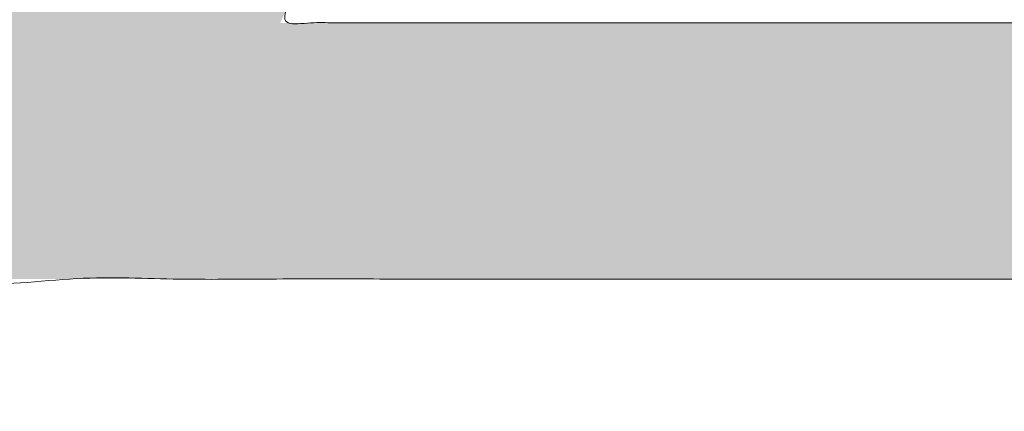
# Model space of a CAD drawing. Header units: inches. Extents: x -420 to -276, y -52 to 18.
# Tile 13 of 187: x -409.957 to -408.632, y -26.76 to -26.233. Entities that reach past the tile are written whole.
import ezdxf

# ---------------------------------------------------------------- set-up
doc = ezdxf.new("R2010")
doc.units = ezdxf.units.IN
doc.header["$LTSCALE"] = 32
doc.header["$MEASUREMENT"] = 0
doc.linetypes.add('Dash Style-1', pattern=[0.083328, 0.041656, -0.041672])
for name, color, linetype, lineweight in [('Black', 7, 'Continuous', 18), ('DashLine', 7, 'Dash Style-1', 13), ('DashLineFill', 7, 'Dash Style-1', 13), ('Drawing', 7, 'Continuous', 18), ('Metal-DeskStructure', 7, 'Continuous', 13), ('None', 7, 'Continuous', 18), ('Plastic-BracketCover', 7, 'Continuous', 13), ('SolidLine', 7, 'Continuous', 15), ('Wood_1-H', 7, 'Continuous', 13)]:
    doc.layers.add(name, color=color, linetype=linetype, lineweight=lineweight)
pattern_1 = [(45, (0, 0), (-1.61301565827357, 1.935715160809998), []), (45, (-1.0608, 1.0608), (-0.4723460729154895, 0.4167612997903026), [])]

# ---------------------------------------------------------------- blocks, each defined once
blk = doc.blocks.new('Group-1')
at = {"layer": 'Plastic-BracketCover', "color": 7}
blk.add_open_spline([(1.53112660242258, -0.7109774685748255), (1.538508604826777, -0.7109774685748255), (1.552349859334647, -0.7137457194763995), (1.555118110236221, -0.7220504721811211), (1.555118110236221, -0.841083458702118), (1.555118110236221, -0.9601164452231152), (1.553272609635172, -0.9638074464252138), (1.547736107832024, -0.9674984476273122), (1.538508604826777, -0.9693439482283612), (1.525590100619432, -0.9693439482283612), (1.516362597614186, -0.9674984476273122), (1.510826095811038, -0.965652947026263), (1.50713509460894, -0.9601164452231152), (1.50713509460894, -0.9112115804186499), (1.50713509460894, -0.864152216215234), (1.337351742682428, -0.864152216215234), (1.167568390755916, -0.864152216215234), (1.193404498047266, -0.9075205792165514), (1.219240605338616, -0.9508889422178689), (1.221086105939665, -0.9564254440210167), (1.222931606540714, -0.965652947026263), (1.219240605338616, -0.9693439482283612), (1.20816760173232, -0.9711894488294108), (1.195712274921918, -0.9711894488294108), (1.186023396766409, -0.9711894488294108), (1.180486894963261, -0.9693439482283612), (1.176795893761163, -0.965652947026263), (1.174950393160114, -0.9619619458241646), (1.141731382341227, -0.9102888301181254), (1.10851237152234, -0.8586157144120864), (1.106666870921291, -0.8567702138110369), (1.106666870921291, -0.8530792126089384), (1.104821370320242, -0.8475427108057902), (1.104821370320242, -0.8304718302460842), (1.104821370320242, -0.8124781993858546), (1.10851237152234, -0.8069416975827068), (1.112203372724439, -0.8050961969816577), (1.310591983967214, -0.8050961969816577), (1.50713509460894, -0.8050961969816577), (1.50713509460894, -0.7644960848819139), (1.50713509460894, -0.7202049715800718), (1.510826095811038, -0.7165139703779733), (1.516362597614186, -0.7128229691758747), (1.525590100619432, -0.7109774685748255), (1.53112660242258, -0.7109774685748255)], degree=2, knots=[0, 0, 0, 0.002610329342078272, 0.007830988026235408, 0.01044131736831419, 0.1761946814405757, 0.1788050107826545, 0.181415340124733, 0.1840256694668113, 0.1866359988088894, 0.1885937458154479, 0.1905514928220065, 0.192509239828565, 0.1944669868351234, 0.2443885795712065, 0.2443885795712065, 0.4244984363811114, 0.4244984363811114, 0.4780496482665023, 0.4780496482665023, 0.4842405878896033, 0.4904315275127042, 0.4966224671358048, 0.5028134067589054, 0.5070707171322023, 0.5109409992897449, 0.5148112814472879, 0.5186815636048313, 0.5186815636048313, 0.5762947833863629, 0.5762947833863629, 0.5787425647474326, 0.5811903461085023, 0.5836381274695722, 0.5902471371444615, 0.5931844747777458, 0.5961218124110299, 0.5990591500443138, 0.9118813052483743, 0.9118813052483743, 0.9765012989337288, 0.9823759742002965, 0.9882506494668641, 0.9941253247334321, 1, 1, 1], dxfattribs=at)
blk = doc.blocks.new('1BRPFY-Leg_Plate (2D)')
at = {"layer": 'DashLineFill', "linetype": 'Continuous', "lineweight": 13}
h = blk.add_hatch(dxfattribs=at)
h.set_pattern_fill('Steel', color=253, style=0, pattern_type=2)
h.set_pattern_definition(pattern_1)
edge = h.paths.add_edge_path()
edge.add_arc((-1.704724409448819, -1.704724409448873), 0.125984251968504, 179.9999999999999, 269.9999999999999)
edge.add_line((-1.704724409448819, -1.830708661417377), (1.704724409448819, -1.830708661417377))
edge.add_arc((1.704724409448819, -1.704724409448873), 0.125984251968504, 270.0000000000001, 360.0000000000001)
edge.add_line((1.830708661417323, -1.704724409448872), (1.830708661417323, 1.704724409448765))
edge.add_arc((1.704724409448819, 1.704724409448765), 0.1259842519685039, 0, 90)
edge.add_line((1.704724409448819, 1.830708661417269), (-1.704724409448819, 1.830708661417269))
edge.add_arc((-1.704724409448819, 1.704724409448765), 0.1259842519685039, 90, 180)
edge.add_line((-1.830708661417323, 1.704724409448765), (-1.830708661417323, -1.704724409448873))
at = {"layer": 'DashLineFill', "flags": 128}
blk.add_lwpolyline([(-1.830708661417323, -1.704724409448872, 0.414213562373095), (-1.704724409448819, -1.830708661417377), (1.704724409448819, -1.830708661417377, 0.414213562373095), (1.830708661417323, -1.704724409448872), (1.830708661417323, 1.704724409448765, 0.414213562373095), (1.704724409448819, 1.830708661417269), (-1.704724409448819, 1.830708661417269, 0.414213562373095), (-1.830708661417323, 1.704724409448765)], format="xyb", close=True, dxfattribs=at)
at = {"layer": 'SolidLine', "flags": 128}
blk.add_lwpolyline([(1.279527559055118, -1.118110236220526), (1.295349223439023, -1.118887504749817), (1.31101851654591, -1.121211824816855), (1.326384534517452, -1.125060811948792), (1.341299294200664, -1.130397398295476), (1.355619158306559, -1.137170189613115), (1.369206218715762, -1.145313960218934), (1.381929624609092, -1.154750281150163), (1.393666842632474, -1.165388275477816), (1.404304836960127, -1.177125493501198), (1.413741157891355, -1.189848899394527), (1.421884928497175, -1.203435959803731), (1.428657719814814, -1.217755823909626), (1.433994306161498, -1.232670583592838), (1.437843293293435, -1.24803660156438), (1.440167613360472, -1.263705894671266), (1.440944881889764, -1.279527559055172), (1.440167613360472, -1.295349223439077), (1.437843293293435, -1.311018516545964), (1.433994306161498, -1.326384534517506), (1.428657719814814, -1.341299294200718), (1.421884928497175, -1.355619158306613), (1.413741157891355, -1.369206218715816), (1.404304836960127, -1.381929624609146), (1.393666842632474, -1.393666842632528), (1.381929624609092, -1.404304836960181), (1.369206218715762, -1.413741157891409), (1.355619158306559, -1.421884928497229), (1.341299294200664, -1.428657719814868), (1.326384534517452, -1.433994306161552), (1.31101851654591, -1.437843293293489), (1.295349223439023, -1.440167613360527), (1.279527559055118, -1.440944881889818), (1.263705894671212, -1.440167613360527), (1.248036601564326, -1.437843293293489), (1.232670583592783, -1.433994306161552), (1.217755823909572, -1.428657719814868), (1.203435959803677, -1.421884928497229), (1.189848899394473, -1.413741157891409), (1.177125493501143, -1.404304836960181), (1.165388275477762, -1.393666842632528), (1.154750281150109, -1.381929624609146), (1.14531396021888, -1.369206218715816), (1.137170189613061, -1.355619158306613), (1.130397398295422, -1.341299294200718), (1.125060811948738, -1.326384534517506), (1.121211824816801, -1.311018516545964), (1.118887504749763, -1.295349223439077), (1.118110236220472, -1.279527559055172), (1.118887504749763, -1.263705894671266), (1.121211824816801, -1.24803660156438), (1.125060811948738, -1.232670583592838), (1.130397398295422, -1.217755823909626), (1.137170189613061, -1.203435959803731), (1.14531396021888, -1.189848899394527), (1.154750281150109, -1.177125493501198), (1.165388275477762, -1.165388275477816), (1.177125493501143, -1.154750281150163), (1.189848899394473, -1.145313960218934), (1.203435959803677, -1.137170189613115), (1.217755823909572, -1.130397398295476), (1.232670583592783, -1.125060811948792), (1.248036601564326, -1.121211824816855), (1.263705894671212, -1.118887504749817)], close=True, dxfattribs=at)
at = {"layer": 'Plastic-BracketCover', "color": 7}
blk.add_blockref('Group-1', (0, 0), dxfattribs=at)
blk = doc.blocks.new('1BRPX8-Util_Bkt_Lg-F (2D)')
at = {"layer": 'DashLineFill', "linetype": 'Continuous', "lineweight": 13}
h = blk.add_hatch(dxfattribs=at)
h.set_pattern_fill('Steel', color=253, style=0, pattern_type=2)
h.set_pattern_definition(pattern_1)
edge = h.paths.add_edge_path()
edge.add_line((-4.468503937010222, 7.405511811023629), (-3.129921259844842, 7.405511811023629))
edge.add_line((-3.129921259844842, 7.405511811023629), (-3.129921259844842, -2.011811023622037))
edge.add_line((-3.129921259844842, -2.011811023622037), (-4.468503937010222, -2.011811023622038))
edge.add_line((-4.468503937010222, -2.011811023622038), (-4.468503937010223, -2.145669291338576))
edge.add_line((-4.468503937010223, -2.145669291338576), (-2.421259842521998, -2.145669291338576))
edge.add_line((-2.421259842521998, -2.145669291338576), (-2.421259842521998, -2.523622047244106))
edge.add_arc((-2.303149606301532, -2.523622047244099), 0.1181102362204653, 180.0000000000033, 270.0000000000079)
edge.add_line((-2.303149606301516, -2.641732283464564), (2.303149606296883, -2.641732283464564))
edge.add_arc((2.303149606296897, -2.523622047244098), 0.1181102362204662, 269.9999999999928, 359.9999999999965)
edge.add_line((2.421259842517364, -2.523622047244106), (2.421259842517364, -2.145669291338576))
edge.add_line((2.421259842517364, -2.145669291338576), (4.46850393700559, -2.145669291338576))
edge.add_line((4.46850393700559, -2.145669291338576), (4.46850393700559, -2.011811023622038))
edge.add_line((4.46850393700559, -2.011811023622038), (3.129921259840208, -2.011811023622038))
edge.add_line((3.129921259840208, -2.011811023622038), (3.129921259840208, 7.405511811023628))
edge.add_line((3.129921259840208, 7.405511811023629), (4.46850393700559, 7.405511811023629))
edge.add_line((4.46850393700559, 7.405511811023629), (4.46850393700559, 7.539370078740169))
edge.add_line((4.46850393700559, 7.539370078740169), (2.421259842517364, 7.539370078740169))
edge.add_line((2.421259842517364, 7.539370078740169), (2.421259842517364, 7.917322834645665))
edge.add_arc((2.30314960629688, 7.917322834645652), 0.1181102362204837, 6.452788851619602e-12, 89.99999999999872)
edge.add_line((2.303149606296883, 8.035433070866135), (-2.303149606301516, 8.035433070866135))
edge.add_arc((-2.303149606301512, 7.91732283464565), 0.1181102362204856, 90.00000000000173, 179.9999999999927)
edge.add_line((-2.421259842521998, 7.917322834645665), (-2.421259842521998, 7.539370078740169))
edge.add_line((-2.421259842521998, 7.539370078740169), (-4.468503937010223, 7.539370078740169))
edge.add_line((-4.468503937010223, 7.539370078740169), (-4.468503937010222, 7.405511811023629))
at = {"layer": 'SolidLine', "flags": 128}
blk.add_lwpolyline([(1.126953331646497, -0.8858606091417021), (1.107956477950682, -0.9260260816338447), (1.085114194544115, -0.9641361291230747), (1.058646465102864, -0.999823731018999), (1.02880818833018, -1.032745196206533), (0.995886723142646, -1.062583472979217), (0.9601991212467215, -1.089051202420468), (0.9220890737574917, -1.111893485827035), (0.881923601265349, -1.13089033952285), (0.8400895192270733, -1.145858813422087), (0.7969897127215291, -1.156654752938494), (0.7530392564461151, -1.163174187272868), (0.7086614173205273, -1.165354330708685), (0.6642835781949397, -1.163174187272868), (0.6203331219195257, -1.156654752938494), (0.5772333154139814, -1.145858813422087), (0.5353992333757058, -1.13089033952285), (0.4952337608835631, -1.111893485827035)], dxfattribs=at)
blk.add_lwpolyline([(1.279527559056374, -1.154964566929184), (1.292122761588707, -1.155583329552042), (1.304596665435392, -1.157433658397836), (1.316829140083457, -1.16049773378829), (1.32870238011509, -1.164746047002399), (1.340102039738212, -1.170137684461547), (1.350918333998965, -1.176620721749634), (1.361047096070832, -1.184132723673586), (1.370390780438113, -1.192601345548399), (1.378859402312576, -1.201945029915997), (1.38637140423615, -1.212073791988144), (1.392854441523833, -1.22289008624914), (1.398246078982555, -1.234289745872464), (1.40249439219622, -1.246162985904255), (1.405558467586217, -1.258395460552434), (1.407408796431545, -1.270869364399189), (1.408027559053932, -1.283464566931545), (1.407408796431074, -1.296059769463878), (1.40555846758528, -1.308533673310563), (1.402494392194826, -1.320766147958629), (1.398246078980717, -1.332639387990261), (1.392854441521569, -1.344039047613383), (1.386371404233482, -1.354855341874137), (1.37885940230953, -1.364984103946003), (1.370390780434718, -1.374327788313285), (1.361047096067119, -1.382796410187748), (1.350918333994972, -1.390308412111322), (1.340102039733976, -1.396791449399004), (1.328702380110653, -1.402183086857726), (1.316829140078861, -1.406431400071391), (1.304596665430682, -1.409495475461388), (1.292122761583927, -1.411345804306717), (1.279527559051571, -1.411964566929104), (1.266932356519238, -1.411345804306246), (1.254458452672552, -1.409495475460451), (1.242225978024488, -1.406431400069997), (1.230352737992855, -1.402183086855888), (1.218953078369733, -1.39679144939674), (1.208136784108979, -1.390308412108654), (1.198008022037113, -1.382796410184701), (1.188664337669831, -1.374327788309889), (1.180195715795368, -1.364984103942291), (1.172683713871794, -1.354855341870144), (1.166200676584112, -1.344039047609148), (1.16080903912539, -1.332639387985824), (1.156560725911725, -1.320766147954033), (1.153496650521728, -1.308533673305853), (1.151646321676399, -1.296059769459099), (1.151027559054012, -1.283464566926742), (1.15164632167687, -1.27086936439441), (1.153496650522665, -1.258395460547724), (1.156560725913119, -1.246162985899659), (1.160809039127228, -1.234289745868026), (1.166200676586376, -1.222890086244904), (1.172683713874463, -1.21207379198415), (1.180195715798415, -1.201945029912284), (1.188664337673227, -1.192601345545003), (1.198008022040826, -1.18413272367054), (1.208136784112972, -1.176620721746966), (1.218953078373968, -1.170137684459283), (1.230352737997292, -1.164746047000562), (1.242225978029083, -1.160497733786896), (1.254458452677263, -1.157433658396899), (1.266932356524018, -1.155583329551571)], close=True, dxfattribs=at)
blk = doc.blocks.new('Slate-LegBrace (2D)')
at = {"layer": 'DashLineFill', "linetype": 'Continuous', "lineweight": 13}
h = blk.add_hatch(dxfattribs=at)
h.set_pattern_fill('Steel', color=253, style=0, pattern_type=2)
h.set_pattern_definition(pattern_1)
edge = h.paths.add_edge_path()
edge.add_line((-2.199587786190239, -0.1351515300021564), (-1.374775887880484, -0.1351515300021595))
edge.add_arc((3.636636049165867e-15, -0.01355418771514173), 1.380142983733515, 185.0545920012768, 354.9454079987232)
edge.add_line((1.374775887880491, -0.13515153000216), (2.199718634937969, -0.1351515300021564))
edge.add_arc((6.54243738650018e-05, -0.01705725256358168), 2.202821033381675, 183.0731271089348, 356.92687289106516, ccw=False)
h = blk.add_hatch(dxfattribs=at)
h.set_pattern_fill('Steel', color=253, style=0, pattern_type=2)
h.set_pattern_definition(pattern_1)
edge = h.paths.add_edge_path()
edge.add_line((2.191696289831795, -0.2375138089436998), (1.463739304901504, -0.2375137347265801))
edge.add_arc((-6.542437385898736e-05, -0.01704129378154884), 1.480314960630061, 188.5652811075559, 351.4347188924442, ccw=False)
edge.add_line((-1.463870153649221, -0.2375137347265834), (-2.191827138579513, -0.2375138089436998))
edge.add_line((-2.191827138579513, -0.2375138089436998), (-2.199718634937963, -0.1351515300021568))
edge.add_line((-2.199718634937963, -0.1351515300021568), (-1.374775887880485, -0.1351515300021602))
edge.add_arc((2.937282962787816e-15, -0.01355418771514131), 1.380142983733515, 185.0545920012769, 354.9454079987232)
edge.add_line((1.37477588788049, -0.1351515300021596), (2.199587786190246, -0.1351515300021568))
edge.add_line((2.199587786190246, -0.1351515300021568), (2.191696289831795, -0.2375138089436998))
h = blk.add_hatch(dxfattribs=at)
h.set_pattern_fill('Steel', color=253, style=0, pattern_type=2)
h.set_pattern_definition(pattern_1)
h.paths.add_polyline_path([(1.738774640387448, -0.9363963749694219), (1.747067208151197, -0.9368037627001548), (1.755279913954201, -0.9380220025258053), (1.763333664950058, -0.940039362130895), (1.771150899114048, -0.9428364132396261), (1.778656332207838, -0.9463862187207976), (1.785777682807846, -0.9506545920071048), (1.79244636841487, -0.9556004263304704), (1.798598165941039, -0.9611760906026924), (1.804173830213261, -0.9673278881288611), (1.809119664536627, -0.9739965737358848), (1.813388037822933, -0.9811179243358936), (1.816937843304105, -0.9886233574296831), (1.819734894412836, -0.9964405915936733), (1.821752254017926, -1.00449434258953), (1.822970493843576, -1.012707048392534), (1.823377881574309, -1.020999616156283), (1.822970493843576, -1.029292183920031), (1.821752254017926, -1.037504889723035), (1.819734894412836, -1.045558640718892), (1.816937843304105, -1.053375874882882), (1.813388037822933, -1.060881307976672), (1.809119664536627, -1.06800265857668), (1.804173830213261, -1.074671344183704), (1.798598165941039, -1.080823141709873), (1.79244636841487, -1.086398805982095), (1.785777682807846, -1.09134464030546), (1.778656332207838, -1.095613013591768), (1.771150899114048, -1.099162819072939), (1.763333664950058, -1.10195987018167), (1.755279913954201, -1.10397722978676), (1.747067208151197, -1.10519546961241), (1.738774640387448, -1.105602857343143), (1.7304820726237, -1.10519546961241), (1.722269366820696, -1.10397722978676), (1.714215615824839, -1.10195987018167), (1.706398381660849, -1.099162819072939), (1.698892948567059, -1.095613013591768), (1.691771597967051, -1.09134464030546), (1.685102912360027, -1.086398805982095), (1.678951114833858, -1.080823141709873), (1.673375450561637, -1.074671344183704), (1.668429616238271, -1.06800265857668), (1.664161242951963, -1.060881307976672), (1.660611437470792, -1.053375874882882), (1.657814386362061, -1.045558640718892), (1.655797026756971, -1.037504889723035), (1.654578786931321, -1.029292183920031), (1.654171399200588, -1.020999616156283), (1.654578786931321, -1.012707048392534), (1.655797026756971, -1.00449434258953), (1.657814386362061, -0.9964405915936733), (1.660611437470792, -0.9886233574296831), (1.664161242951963, -0.9811179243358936), (1.668429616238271, -0.9739965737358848), (1.673375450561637, -0.9673278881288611), (1.678951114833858, -0.9611760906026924), (1.685102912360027, -0.9556004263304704), (1.691771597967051, -0.9506545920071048), (1.698892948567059, -0.9463862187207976), (1.706398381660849, -0.9428364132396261), (1.714215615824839, -0.940039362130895), (1.722269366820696, -0.9380220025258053), (1.7304820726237, -0.9368037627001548)])
at = {"layer": 'DashLineFill', "flags": 128}
for points in [[(2.191696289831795, -0.2375138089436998), (1.463739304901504, -0.2375137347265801, -0.860662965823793), (-1.463870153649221, -0.2375137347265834), (-2.191827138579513, -0.2375138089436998), (-2.199718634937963, -0.1351515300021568), (-1.374775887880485, -0.1351515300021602, 0.9154551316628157), (1.37477588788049, -0.1351515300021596), (2.199587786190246, -0.1351515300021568)], [(-2.199587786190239, -0.1351515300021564), (-1.374775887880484, -0.1351515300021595, 0.9154551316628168), (1.374775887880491, -0.13515153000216), (2.199718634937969, -0.1351515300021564, -0.9477524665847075)]]:
    blk.add_lwpolyline(points, format="xyb", close=True, dxfattribs=at)
blk.add_lwpolyline([(1.738774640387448, -0.9363963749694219), (1.747067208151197, -0.9368037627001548), (1.755279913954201, -0.9380220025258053), (1.763333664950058, -0.940039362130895), (1.771150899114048, -0.9428364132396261), (1.778656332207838, -0.9463862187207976), (1.785777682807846, -0.9506545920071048), (1.79244636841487, -0.9556004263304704), (1.798598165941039, -0.9611760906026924), (1.804173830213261, -0.9673278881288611), (1.809119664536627, -0.9739965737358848), (1.813388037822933, -0.9811179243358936), (1.816937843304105, -0.9886233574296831), (1.819734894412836, -0.9964405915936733), (1.821752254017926, -1.00449434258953), (1.822970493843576, -1.012707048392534), (1.823377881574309, -1.020999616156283), (1.822970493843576, -1.029292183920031), (1.821752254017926, -1.037504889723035), (1.819734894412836, -1.045558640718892), (1.816937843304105, -1.053375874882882), (1.813388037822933, -1.060881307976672), (1.809119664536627, -1.06800265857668), (1.804173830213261, -1.074671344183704), (1.798598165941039, -1.080823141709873), (1.79244636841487, -1.086398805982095), (1.785777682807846, -1.09134464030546), (1.778656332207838, -1.095613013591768), (1.771150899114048, -1.099162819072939), (1.763333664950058, -1.10195987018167), (1.755279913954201, -1.10397722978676), (1.747067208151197, -1.10519546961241), (1.738774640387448, -1.105602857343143), (1.7304820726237, -1.10519546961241), (1.722269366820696, -1.10397722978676), (1.714215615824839, -1.10195987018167), (1.706398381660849, -1.099162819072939), (1.698892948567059, -1.095613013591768), (1.691771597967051, -1.09134464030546), (1.685102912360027, -1.086398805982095), (1.678951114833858, -1.080823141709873), (1.673375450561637, -1.074671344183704), (1.668429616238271, -1.06800265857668), (1.664161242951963, -1.060881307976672), (1.660611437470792, -1.053375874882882), (1.657814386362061, -1.045558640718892), (1.655797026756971, -1.037504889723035), (1.654578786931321, -1.029292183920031), (1.654171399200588, -1.020999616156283), (1.654578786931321, -1.012707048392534), (1.655797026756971, -1.00449434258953), (1.657814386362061, -0.9964405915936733), (1.660611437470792, -0.9886233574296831), (1.664161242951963, -0.9811179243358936), (1.668429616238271, -0.9739965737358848), (1.673375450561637, -0.9673278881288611), (1.678951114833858, -0.9611760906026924), (1.685102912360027, -0.9556004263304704), (1.691771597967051, -0.9506545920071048), (1.698892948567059, -0.9463862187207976), (1.706398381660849, -0.9428364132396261), (1.714215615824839, -0.940039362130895), (1.722269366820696, -0.9380220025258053), (1.7304820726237, -0.9368037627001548)], close=True, dxfattribs=at)
blk = doc.blocks.new('TLLegSleeve (2D)')
at = {"layer": 'DashLineFill', "linetype": 'Continuous', "lineweight": 13}
h = blk.add_hatch(dxfattribs=at)
h.set_pattern_fill('Steel', color=253, style=0, pattern_type=2)
h.set_pattern_definition(pattern_1)
edge = h.paths.add_edge_path()
edge.add_line((1.08267716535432, 1.402343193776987), (1.08267716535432, 2.913385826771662))
edge.add_arc((-1.707523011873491e-13, 2.913385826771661), 1.08267716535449, 4.479377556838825e-14, 180)
edge.add_line((-1.082677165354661, 2.913385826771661), (-1.08267716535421, 1.402343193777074))
edge.add_arc((-1.332267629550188e-15, 2.886579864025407e-15), 1.771653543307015, 127.6698869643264, 412.330113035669)
edge.add_line((1.08267716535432, 1.402343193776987), (1.08267716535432, 1.402343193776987))
edge = h.paths.add_edge_path()
edge.add_arc((1.665334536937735e-15, 2.91338582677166), 0.7480314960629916, 180, 360)
edge.add_arc((1.665334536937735e-15, 2.91338582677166), 0.7480314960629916, 9.54166404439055e-15, 180)
edge.add_line((-0.7480314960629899, 2.91338582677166), (-0.7480314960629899, 2.91338582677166))
edge = h.paths.add_edge_path()
edge.add_arc((-1.723066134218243e-13, 5.70119602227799e-16), 1.437007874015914, 180, 360)
edge.add_arc((-1.723066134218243e-13, 9.149983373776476e-17), 1.437007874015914, 9.541664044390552e-15, 180)
edge.add_line((-1.437007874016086, 3.308097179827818e-16), (-1.437007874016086, 3.308097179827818e-16))
at = {"layer": 'DashLine', "color": 8, "flags": 128}
blk.add_lwpolyline([(1.653543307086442, 1.118599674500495e-14), (1.645581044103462, -0.1620755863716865), (1.621770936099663, -0.3225902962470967), (1.582342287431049, -0.4799982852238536), (1.527674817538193, -0.6327836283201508), (1.45829500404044, -0.7794749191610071), (1.374871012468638, -0.9186594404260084), (1.278206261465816, -1.048996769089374), (1.169231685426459, -1.169231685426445), (1.048996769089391, -1.278206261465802), (0.918659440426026, -1.374871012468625), (0.7794749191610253, -1.458295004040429), (0.6327836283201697, -1.527674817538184), (0.4799982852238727, -1.582342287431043), (0.3225902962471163, -1.621770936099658), (0.1620755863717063, -1.645581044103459), (8.723964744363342e-15, -1.653543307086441), (-0.162075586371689, -1.645581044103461), (-0.3225902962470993, -1.621770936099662), (-0.4799982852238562, -1.582342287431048), (-0.6327836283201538, -1.527674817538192), (-0.7794749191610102, -1.458295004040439), (-0.9186594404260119, -1.374871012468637), (-1.048996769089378, -1.278206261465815), (-1.169231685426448, -1.169231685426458), (-1.278206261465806, -1.048996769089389), (-1.374871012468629, -0.9186594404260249), (-1.458295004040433, -0.7794749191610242), (-1.527674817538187, -0.6327836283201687), (-1.582342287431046, -0.4799982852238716), (-1.621770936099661, -0.3225902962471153), (-1.645581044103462, -0.1620755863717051), (-1.653543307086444, -7.741682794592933e-15), (-1.645581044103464, 0.1620755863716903), (-1.621770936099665, 0.3225902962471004), (-1.582342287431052, 0.4799982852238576), (-1.527674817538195, 0.6327836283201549), (-1.458295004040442, 0.7794749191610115), (-1.37487101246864, 0.918659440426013), (-1.278206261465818, 1.048996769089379), (-1.169231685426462, 1.169231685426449), (-1.048996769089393, 1.278206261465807), (-0.9186594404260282, 1.37487101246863), (-0.7794749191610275, 1.458295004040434), (-0.6327836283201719, 1.527674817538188), (-0.479998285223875, 1.582342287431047), (-0.3225902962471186, 1.621770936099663), (-0.1620755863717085, 1.645581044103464), (-1.096189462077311e-14, 1.653543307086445), (0.1620755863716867, 1.645581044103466), (0.3225902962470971, 1.621770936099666), (0.479998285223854, 1.582342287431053), (0.6327836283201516, 1.527674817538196), (0.7794749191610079, 1.458295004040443), (0.9186594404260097, 1.374871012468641), (1.048996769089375, 1.278206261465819), (1.169231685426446, 1.169231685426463), (1.278206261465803, 1.048996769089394), (1.374871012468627, 0.9186594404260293), (1.458295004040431, 0.7794749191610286), (1.527674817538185, 0.6327836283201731), (1.582342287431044, 0.4799982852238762), (1.621770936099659, 0.3225902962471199), (1.64558104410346, 0.1620755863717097)], close=True, dxfattribs=at)
at = {"layer": 'DashLineFill', "flags": 128}
for points in [[(1.08267716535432, 1.402343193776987), (1.08267716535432, 2.913385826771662, 0.9999999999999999), (-1.082677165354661, 2.913385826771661), (-1.08267716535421, 1.402343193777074, 2.931618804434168), (1.08267716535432, 1.402343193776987)], [(-1.437007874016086, 3.308097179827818e-16, 0.9999999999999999), (1.437007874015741, 3.308097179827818e-16, 0.9999999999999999), (-1.437007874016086, 3.308097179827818e-16)]]:
    blk.add_lwpolyline(points, format="xyb", close=True, dxfattribs=at)
blk = doc.blocks.new('Group-4')
at = {"layer": 'SolidLine', "flags": 128}
blk.add_lwpolyline([(7.303149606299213, -8.30708661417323, -0.414213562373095), (9.015748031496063, -6.594488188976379, -0.414213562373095), (10.72834645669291, -8.30708661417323, -0.414213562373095), (9.015748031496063, -10.01968503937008, -0.414213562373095)], format="xyb", close=True, dxfattribs=at)
at = {"layer": 'Wood_1-H', "color": 7}
for name in ['1BRPX8-Util_Bkt_Lg-F (2D)', 'TLLegSleeve (2D)', 'Slate-LegBrace (2D)', '1BRPFY-Leg_Plate (2D)']:
    blk.add_blockref(name, (9.015748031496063, -8.30708661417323), dxfattribs=at)
blk = doc.blocks.new('Group-5')
at = {"layer": 'None'}
blk.add_blockref('Group-4', (0, 0), dxfattribs=at)
blk = doc.blocks.new('SL Utility Cabinet (2D)')
at = {"layer": 'None'}
blk.add_blockref('Group-5', (0, 0), dxfattribs=at)
at = {"layer": 'Drawing', "color": 0, "flags": 1}
for tag in ['Tag', 'Catalog', 'Option1', 'Option2', 'Option3', 'Option4', 'Option5', 'Option6', 'Option7', 'Option8', 'Option9', 'Option10', 'Option11', 'Option12', 'Custom', 'FinishGroup', 'Discount', 'Item2', 'Item3', 'Item6', 'Item9', 'Item10', 'Item12', 'Item13', 'Item16', 'Item19', 'Item20', 'Item21', 'Item22', 'Item23', 'Item24', 'Item25', 'Item8', 'Item18', 'Item1', 'Item4', 'Item5', 'Item7', 'Item11', 'Item14', 'Item15', 'Item17']:
    blk.add_attdef(tag, (-60.04067592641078, -21.56764746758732), '', height=0.007086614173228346, dxfattribs=at)
blk = doc.blocks.new('TL14_lower_leg (2D)')
at = {"layer": 'DashLine', "flags": 128}
blk.add_lwpolyline([(-1.777195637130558e-14, 1.377952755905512), (0.1350629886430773, 1.371317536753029), (0.2688252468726, 1.351475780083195), (0.3999985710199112, 1.318618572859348), (0.5273196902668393, 1.27306234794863), (0.649562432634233, 1.215245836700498), (0.7655495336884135, 1.14572584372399), (0.8741639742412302, 1.065171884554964), (0.9743597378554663, 0.9743597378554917), (1.065171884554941, 0.8741639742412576), (1.14572584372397, 0.7655495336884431), (1.215245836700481, 0.6495624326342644), (1.273062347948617, 0.5273196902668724), (1.318618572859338, 0.3999985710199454), (1.351475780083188, 0.2688252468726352), (1.371317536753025, 0.1350629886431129), (1.377952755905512, 1.783045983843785e-14), (1.371317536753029, -0.1350629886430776), (1.351475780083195, -0.2688252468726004), (1.318618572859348, -0.3999985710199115), (1.27306234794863, -0.5273196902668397), (1.215245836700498, -0.6495624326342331), (1.145725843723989, -0.7655495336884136), (1.065171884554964, -0.8741639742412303), (0.9743597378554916, -0.9743597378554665), (0.8741639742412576, -1.065171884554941), (0.7655495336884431, -1.14572584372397), (0.6495624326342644, -1.215245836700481), (0.5273196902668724, -1.273062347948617), (0.3999985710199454, -1.318618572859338), (0.2688252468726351, -1.351475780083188), (0.135062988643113, -1.371317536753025), (1.777195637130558e-14, -1.377952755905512), (-0.1350629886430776, -1.371317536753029), (-0.2688252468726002, -1.351475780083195), (-0.3999985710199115, -1.318618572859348), (-0.5273196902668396, -1.27306234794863), (-0.6495624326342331, -1.215245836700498), (-0.7655495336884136, -1.14572584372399), (-0.8741639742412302, -1.065171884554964), (-0.9743597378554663, -0.9743597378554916), (-1.065171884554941, -0.8741639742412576), (-1.14572584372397, -0.7655495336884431), (-1.215245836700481, -0.6495624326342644), (-1.273062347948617, -0.5273196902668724), (-1.318618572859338, -0.3999985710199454), (-1.351475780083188, -0.2688252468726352), (-1.371317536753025, -0.1350629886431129), (-1.377952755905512, -1.783045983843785e-14), (-1.371317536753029, 0.1350629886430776), (-1.351475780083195, 0.2688252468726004), (-1.318618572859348, 0.3999985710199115), (-1.27306234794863, 0.5273196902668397), (-1.215245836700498, 0.6495624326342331), (-1.145725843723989, 0.7655495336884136), (-1.065171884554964, 0.8741639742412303), (-0.9743597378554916, 0.9743597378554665), (-0.8741639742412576, 1.065171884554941), (-0.7655495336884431, 1.14572584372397), (-0.6495624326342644, 1.215245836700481), (-0.5273196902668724, 1.273062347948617), (-0.3999985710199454, 1.318618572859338), (-0.2688252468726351, 1.351475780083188), (-0.135062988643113, 1.371317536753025)], close=True, dxfattribs=at)
blk = doc.blocks.new('Group-23')
at = {"layer": 'DashLineFill', "linetype": 'Continuous', "lineweight": 13}
h = blk.add_hatch(dxfattribs=at)
h.set_pattern_fill('Steel', color=253, style=0, pattern_type=2)
h.set_pattern_definition(pattern_1)
h.paths.add_polyline_path([(-2.066929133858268, 1.397637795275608), (2.066929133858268, 1.397637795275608), (2.066929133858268, 0.1377952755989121), (2.106299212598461, 0.1377952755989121), (2.106299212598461, -0.1377952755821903), (2.066929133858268, -0.1377952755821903), (2.066929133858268, -5.275590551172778), (2.106299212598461, -5.275590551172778), (2.106299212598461, -5.55118110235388), (2.066929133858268, -5.55118110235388), (2.066929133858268, -5.82677165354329), (-2.066929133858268, -5.82677165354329), (-2.066929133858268, -5.55118110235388), (-2.106299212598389, -5.55118110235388), (-2.106299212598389, -5.275590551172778), (-2.066929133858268, -5.275590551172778), (-2.066929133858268, -0.1377952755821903), (-2.106299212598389, -0.1377952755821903), (-2.106299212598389, 0.1377952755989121), (-2.066929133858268, 0.1377952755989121)])
blk = doc.blocks.new('TL14_upper_leg (2D)')
at = {"layer": 'DashLine', "flags": 128}
blk.add_lwpolyline([(0, 1.22047244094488), (0.1196272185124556, 1.214595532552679), (0.2381023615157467, 1.197021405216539), (0.3542844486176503, 1.167919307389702), (0.4670545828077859, 1.127569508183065), (0.5753267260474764, 1.076360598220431), (0.6780581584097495, 1.01478574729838), (0.7742595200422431, 0.9434379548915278), (0.8630043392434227, 0.8630043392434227), (0.9434379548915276, 0.7742595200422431), (1.01478574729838, 0.6780581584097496), (1.076360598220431, 0.5753267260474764), (1.127569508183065, 0.467054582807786), (1.167919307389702, 0.3542844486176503), (1.197021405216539, 0.2381023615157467), (1.214595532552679, 0.1196272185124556), (1.22047244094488, 7.47323834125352e-17), (1.214595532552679, -0.1196272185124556), (1.197021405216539, -0.2381023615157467), (1.167919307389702, -0.3542844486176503), (1.127569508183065, -0.467054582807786), (1.076360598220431, -0.5753267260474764), (1.01478574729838, -0.6780581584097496), (0.9434379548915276, -0.7742595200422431), (0.8630043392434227, -0.8630043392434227), (0.7742595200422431, -0.9434379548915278), (0.6780581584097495, -1.01478574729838), (0.5753267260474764, -1.076360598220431), (0.4670545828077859, -1.127569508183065), (0.3542844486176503, -1.167919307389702), (0.2381023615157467, -1.197021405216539), (0.1196272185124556, -1.214595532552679), (0, -1.22047244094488), (-0.1196272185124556, -1.214595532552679), (-0.2381023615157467, -1.197021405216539), (-0.3542844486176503, -1.167919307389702), (-0.4670545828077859, -1.127569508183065), (-0.5753267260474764, -1.076360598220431), (-0.6780581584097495, -1.01478574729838), (-0.7742595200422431, -0.9434379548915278), (-0.8630043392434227, -0.8630043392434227), (-0.9434379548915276, -0.7742595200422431), (-1.01478574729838, -0.6780581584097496), (-1.076360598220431, -0.5753267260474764), (-1.127569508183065, -0.467054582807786), (-1.167919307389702, -0.3542844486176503), (-1.197021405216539, -0.2381023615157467), (-1.214595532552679, -0.1196272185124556), (-1.22047244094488, 7.47323834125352e-17), (-1.214595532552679, 0.1196272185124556), (-1.197021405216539, 0.2381023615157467), (-1.167919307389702, 0.3542844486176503), (-1.127569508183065, 0.467054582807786), (-1.076360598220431, 0.5753267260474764), (-1.01478574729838, 0.6780581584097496), (-0.9434379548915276, 0.7742595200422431), (-0.8630043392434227, 0.8630043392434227), (-0.7742595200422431, 0.9434379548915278), (-0.6780581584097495, 1.01478574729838), (-0.5753267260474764, 1.076360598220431), (-0.4670545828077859, 1.127569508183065), (-0.3542844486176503, 1.167919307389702), (-0.2381023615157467, 1.197021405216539), (-0.1196272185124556, 1.214595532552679)], close=True, dxfattribs=at)
at = {"layer": 'DashLine', "color": 7}
blk.add_blockref('Group-23', (0, 0), dxfattribs=at)
blk = doc.blocks.new('1BRPT9-Bracket (2D)')
at = {"layer": 'DashLineFill', "linetype": 'Continuous', "lineweight": 13}
h = blk.add_hatch(dxfattribs=at)
h.set_pattern_fill('Steel', color=253, style=0, pattern_type=2)
h.set_pattern_definition(pattern_1)
edge = h.paths.add_edge_path()
edge.add_arc((1.677931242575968, -8.488188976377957), 0.2519685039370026, 269.999999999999, 360.0000000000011)
edge.add_line((1.929899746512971, -8.488188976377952), (1.929899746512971, -7.480314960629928))
edge.add_line((1.929899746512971, -7.480314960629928), (2.323600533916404, -7.480314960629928))
edge.add_line((2.323600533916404, -7.480314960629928), (2.323600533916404, 7.461135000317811))
edge.add_line((2.323600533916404, 7.461135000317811), (1.929899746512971, 7.480314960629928))
edge.add_line((1.929899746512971, 7.480314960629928), (1.929899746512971, 8.488188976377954))
edge.add_arc((1.677931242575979, 8.488188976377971), 0.2519685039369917, 359.999999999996, 450.0000000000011)
edge.add_line((1.677931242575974, 8.740157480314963), (-2.32206875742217, 8.740157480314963))
edge.add_line((-2.32206875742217, 8.740157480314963), (-2.32206875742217, -8.74015748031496))
edge.add_line((-2.32206875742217, -8.74015748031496), (1.677931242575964, -8.74015748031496))
blk = doc.blocks.new('Group-45')
at = {"layer": 'Metal-DeskStructure', "linetype": 'Continuous', "lineweight": 0, "true_color": 0xff0000}
blk.add_hatch(color=1, dxfattribs=at).paths.add_polyline_path([(1.987219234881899, -0.9301181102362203), (1.987219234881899, -1.274606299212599), (0.4025735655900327, -1.274606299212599), (0.4023214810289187, -1.244883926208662), (0.4031795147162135, -1.21546436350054), (0.4051476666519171, -1.186347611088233), (0.4082259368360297, -1.15753366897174), (0.4124143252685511, -1.129022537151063), (0.4177128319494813, -1.1008142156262), (0.4241214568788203, -1.072908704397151), (0.4316402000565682, -1.045306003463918), (0.4455088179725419, -1.000302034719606), (0.4612781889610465, -0.9557186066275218), (0.4789483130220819, -0.9115557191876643), (0.4985191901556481, -0.8678133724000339), (0.5199908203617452, -0.8244915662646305), (0.543363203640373, -0.7815903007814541), (0.5686363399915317, -0.7391095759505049), (0.5958102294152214, -0.6970493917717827), (0.6262305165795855, -0.6545855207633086), (0.6612428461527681, -0.6108937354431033), (0.7008472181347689, -0.5659740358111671), (0.7450436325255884, -0.5198264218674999), (0.793832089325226, -0.4724508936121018), (0.847212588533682, -0.4238474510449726), (0.9051851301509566, -0.3740160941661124), (0.9677497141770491, -0.3229568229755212), (1.064241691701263, -0.2345473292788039), (1.152407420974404, -0.1517895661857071), (1.232246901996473, -0.07468353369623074), (1.303760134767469, -0.003229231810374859), (1.366947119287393, 0.06257333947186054), (1.421807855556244, 0.1227241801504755), (1.468342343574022, 0.1772232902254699), (1.506550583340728, 0.2260706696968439), (1.538467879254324, 0.2720417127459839), (1.566129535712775, 0.3179118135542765), (1.589535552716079, 0.3636809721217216), (1.608685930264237, 0.4093491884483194), (1.623580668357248, 0.4549164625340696), (1.634219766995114, 0.5003827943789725), (1.640603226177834, 0.5457481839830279), (1.642731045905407, 0.5910126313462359), (1.640973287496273, 0.6332243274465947), (1.635700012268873, 0.6737371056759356), (1.626911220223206, 0.7125509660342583), (1.614606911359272, 0.7496659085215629), (1.598787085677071, 0.7850819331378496), (1.579451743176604, 0.8187990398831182), (1.556600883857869, 0.8508172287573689), (1.530234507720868, 0.8811364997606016), (1.501059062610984, 0.9087644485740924), (1.469780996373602, 0.9327086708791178), (1.436400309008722, 0.9529691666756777), (1.400917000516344, 0.9695459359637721), (1.363331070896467, 0.9824389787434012), (1.323642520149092, 0.991648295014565), (1.281851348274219, 0.9971738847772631), (1.237957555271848, 0.9990157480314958), (1.191254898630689, 0.9970140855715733), (1.146957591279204, 0.9910090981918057), (1.105065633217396, 0.981000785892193), (1.065579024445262, 0.9669891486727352), (1.028497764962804, 0.9489741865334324), (0.993821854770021, 0.9269558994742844), (0.9615512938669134, 0.9009342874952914), (0.9316860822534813, 0.8709093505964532), (0.9047981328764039, 0.837352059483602), (0.8814593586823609, 0.8007333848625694), (0.8616697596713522, 0.7610533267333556), (0.8454293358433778, 0.7183118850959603), (0.8327380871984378, 0.6725090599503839), (0.8235960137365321, 0.6236448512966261), (0.8180031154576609, 0.571719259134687), (0.8159593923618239, 0.5167322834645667), (0.4714712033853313, 0.5856299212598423), (0.4819337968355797, 0.6671096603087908), (0.4977117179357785, 0.7436104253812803), (0.5188049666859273, 0.8151322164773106), (0.5452135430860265, 0.8816750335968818), (0.5769374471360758, 0.943238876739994), (0.6139766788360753, 0.9998237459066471), (0.656331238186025, 1.051429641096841), (0.7040011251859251, 1.098056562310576), (0.7564817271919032, 1.139435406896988), (0.8132684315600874, 1.175297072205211), (0.874361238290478, 1.205641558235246), (0.9397601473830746, 1.230468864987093), (1.009465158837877, 1.249778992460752), (1.083476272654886, 1.263571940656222), (1.161793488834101, 1.271847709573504), (1.244416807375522, 1.274606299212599), (1.328024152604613, 1.271486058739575), (1.407140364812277, 1.262125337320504), (1.481765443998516, 1.246524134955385), (1.551899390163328, 1.22468245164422), (1.617542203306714, 1.196600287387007), (1.678693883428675, 1.162277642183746), (1.735354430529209, 1.121714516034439), (1.787523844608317, 1.074910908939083), (1.834327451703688, 1.023481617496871), (1.874890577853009, 0.9690414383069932), (1.909213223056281, 0.9115903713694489), (1.937295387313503, 0.8511284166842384), (1.959137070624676, 0.7876555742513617), (1.9747382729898, 0.7211718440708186), (1.984098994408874, 0.6516772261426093), (1.987219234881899, 0.5791717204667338), (1.986294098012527, 0.5418296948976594), (1.983518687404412, 0.5046222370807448), (1.978893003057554, 0.4675493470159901), (1.972417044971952, 0.4306110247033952), (1.964090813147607, 0.3938072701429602), (1.953914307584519, 0.357138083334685), (1.941887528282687, 0.3206034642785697), (1.928010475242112, 0.2842034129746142), (1.911980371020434, 0.2476351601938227), (1.893494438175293, 0.2105959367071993), (1.87255267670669, 0.173085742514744), (1.849155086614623, 0.1351045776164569), (1.823301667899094, 0.09665244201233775), (1.794992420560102, 0.05772933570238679), (1.764227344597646, 0.0183352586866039), (1.731006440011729, -0.02152978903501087), (1.694017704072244, -0.06341332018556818), (1.651949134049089, -0.1088628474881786), (1.604800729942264, -0.1578783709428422), (1.552572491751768, -0.210459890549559), (1.495264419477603, -0.2666074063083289), (1.432876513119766, -0.3263209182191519), (1.365408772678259, -0.3896004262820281), (1.292861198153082, -0.4564459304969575), (1.229909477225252, -0.5112058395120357), (1.173467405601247, -0.5613736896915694), (1.123534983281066, -0.6069494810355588), (1.080112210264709, -0.6479332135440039), (1.043199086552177, -0.6843248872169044), (1.012795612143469, -0.7161245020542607), (0.9889017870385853, -0.7433320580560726), (0.9715176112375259, -0.76594755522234), (0.9576994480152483, -0.7862922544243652), (0.9445036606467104, -0.8066874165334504), (0.9319302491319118, -0.8271330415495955), (0.9199792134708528, -0.8476291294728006), (0.9086505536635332, -0.8681756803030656), (0.8979442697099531, -0.8887726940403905), (0.8878603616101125, -0.9094201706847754), (0.8783988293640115, -0.9301181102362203)])
at = {"layer": 'Metal-DeskStructure', "color": 7}
blk.add_open_spline([(1.987219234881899, -0.9301181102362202), (1.987219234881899, -1.102362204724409), (1.987219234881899, -1.274606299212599), (1.194896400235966, -1.274606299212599), (0.4025735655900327, -1.274606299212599), (0.399344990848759, -1.155111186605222), (0.4316402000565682, -1.045306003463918), (0.4833131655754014, -0.8644490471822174), (0.7083072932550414, -0.529649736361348), (0.9677497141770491, -0.3229568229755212), (1.370370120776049, 0.04198461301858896), (1.642731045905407, 0.4101567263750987), (1.642731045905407, 0.7632572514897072), (1.417737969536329, 0.9990157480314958), (1.04633623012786, 0.9990157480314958), (0.8170359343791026, 0.7428029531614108), (0.8159593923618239, 0.5167322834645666), (0.6437152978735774, 0.5511811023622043), (0.4714712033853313, 0.5856299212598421), (0.502690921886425, 0.9215068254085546), (0.9053113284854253, 1.274606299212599), (1.587828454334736, 1.274606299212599), (1.987219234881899, 0.8752155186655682), (1.987219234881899, 0.4295344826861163), (1.868801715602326, 0.138872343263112), (1.593211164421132, -0.1819319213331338), (1.292861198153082, -0.4564459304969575), (1.028035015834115, -0.6846696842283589), (0.915000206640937, -0.8472254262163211), (0.8783988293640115, -0.9301181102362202), (1.432809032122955, -0.9301181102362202), (1.987219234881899, -0.9301181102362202)], degree=2, knots=[0, 0, 0, 0.0212862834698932, 0.0212862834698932, 0.1192031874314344, 0.1192031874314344, 0.1339760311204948, 0.1339760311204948, 0.1582533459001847, 0.1825306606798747, 0.1825306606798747, 0.2223012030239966, 0.2620717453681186, 0.2999486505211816, 0.3378255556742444, 0.3781971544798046, 0.4185687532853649, 0.4185687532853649, 0.4499368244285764, 0.4499368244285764, 0.5101754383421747, 0.5704140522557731, 0.6314176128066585, 0.692421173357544, 0.7232558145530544, 0.7540904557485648, 0.7849250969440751, 0.7849250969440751, 0.8114174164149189, 0.8379097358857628, 0.8379097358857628, 1, 1, 1], dxfattribs=at)
blk = doc.blocks.new('SlateLegLocator-R2')
at = {"color": 255, "linetype": 'Dash Style-1', "lineweight": 5}
blk.add_wipeout([(-2.106299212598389, 1.3779527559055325), (2.10629921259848, 1.3779527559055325), (2.10629921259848, -5.807086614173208), (-2.106299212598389, -5.807086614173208)], dxfattribs=at).dxf.layer = 'Black'
at = {"layer": 'Metal-DeskStructure', "color": 7}
blk.add_blockref('Group-45', (0, 0), dxfattribs=at)
blk = doc.blocks.new('Group-47')
at = {"layer": 'None', "color": 7}
for name, p in [('1BRPT9-Bracket (2D)', (7.862204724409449, -12.00787401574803)), ('1BRPFY-Leg_Plate (2D)', (7.862204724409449, -8.30708661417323)), ('TL14_upper_leg (2D)', (7.862204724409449, -8.30708661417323)), ('TL14_lower_leg (2D)', (7.862204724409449, -8.30708661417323))]:
    blk.add_blockref(name, p, dxfattribs=at)
blk.add_blockref('SlateLegLocator-R2', (7.862204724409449, -8.30708661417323), dxfattribs=at)
blk = doc.blocks.new('Group-49')
at = {"layer": 'None'}
blk.add_blockref('Group-47', (0, 0), dxfattribs=at)
blk = doc.blocks.new('SL Credenza Desk Top (2D)')
at = {"layer": 'None'}
blk.add_blockref('Group-49', (0, 0), dxfattribs=at)
at = {"layer": 'Drawing', "color": 0, "flags": 1}
for tag in ['Tag', 'Catalog', 'Option1', 'Option2', 'Option3', 'Option4', 'Option5', 'Option6', 'Option7', 'Option8', 'Option9', 'Option10', 'Option11', 'Option12', 'Custom', 'FinishGroup', 'Discount', 'Item2', 'Item3', 'Item6', 'Item9', 'Item10', 'Item12', 'Item13', 'Item16', 'Item19', 'Item20', 'Item21', 'Item22', 'Item23', 'Item24', 'Item25', 'Item8', 'Item18', 'Item1', 'Item4', 'Item5', 'Item7', 'Item11', 'Item14', 'Item15', 'Item17']:
    blk.add_attdef(tag, (-58.88733172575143, -32.50688762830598), '', height=0.007086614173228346, dxfattribs=at)

msp = doc.modelspace()

# ---------------------------------------------------------------- block references
at = {"layer": 'Drawing'}
msp.add_blockref('SL Utility Cabinet (2D)', (-419.5, -17), dxfattribs=at)

# ---------------------------------------------------------------- next in the draw order: block references
msp.add_blockref('SL Credenza Desk Top (2D)', (-418.3466557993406, -16.99999999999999), dxfattribs=at)

doc.saveas('drawing.dxf')
